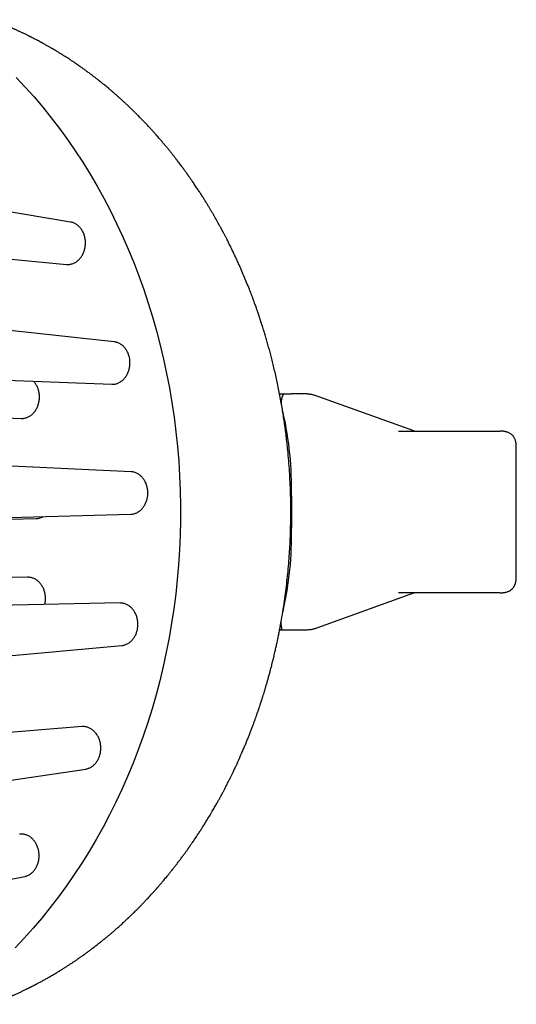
# Model space of a CAD drawing. Header units: millimetres. Extents: x 8 to 974, y 12 to 718.
# Tile 21 of 37: x 543 to 574, y 343 to 404. Entities that reach past the tile are written whole.
import ezdxf

# ---------------------------------------------------------------- set-up
doc = ezdxf.new("R2010")
doc.units = ezdxf.units.MM

msp = doc.modelspace()

# ---------------------------------------------------------------- linework, layer by layer
at = {"color": 7, "linetype": 'Continuous', "lineweight": 30}
for p, q in [((546.16, 391.482), (536.59, 393.062)), ((536.291, 389.774), (545.906, 388.864)), ((548.858, 384.077), (539.486, 385.102)), ((539.314, 381.807), (548.712, 381.452)), ((559.1, 380.856), (559.338, 380.856)), ((560.801, 380.856), (559.821, 380.856)), ((567.407, 378.566), (561.245, 380.788)), ((533.774, 379.694), (543.106, 379.341)), ((573.755, 369.556), (573.755, 377.556)), ((549.901, 376.043), (540.6, 376.466)), ((559.838, 374.556), (559.838, 372.556)), ((540.578, 373.168), (549.882, 373.415)), ((534.784, 372.899), (544.023, 373.144)), ((543.503, 369.519), (534.21, 369.335)), ((561.245, 366.324), (567.407, 368.547)), ((549.222, 367.927), (539.863, 367.742)), ((559.297, 367.373), (559.312, 367.428)), ((560.801, 366.256), (559.821, 366.256)), ((539.993, 364.446), (549.332, 365.301)), ((546.87, 360.281), (537.329, 359.523)), ((537.594, 356.234), (547.095, 357.661)), ((533.542, 349.091), (543.322, 351.017))]:
    msp.add_line(p, q, dxfattribs=at)
at = {"color": 7, "linetype": 'Continuous', "lineweight": 30, "flags": 128}
msp.add_lwpolyline([(542.795, 400.428), (543.358, 399.832), (543.908, 399.217), (544.445, 398.585), (544.968, 397.936), (545.478, 397.271), (545.973, 396.589), (546.453, 395.891), (546.919, 395.178), (547.369, 394.45), (547.804, 393.708), (548.222, 392.952), (548.625, 392.183), (549.011, 391.401), (549.381, 390.606), (549.734, 389.8), (550.069, 388.983), (550.387, 388.156), (550.687, 387.318), (550.97, 386.471), (551.234, 385.615), (551.481, 384.751), (551.708, 383.879), (551.918, 383), (552.108, 382.114), (552.28, 381.223), (552.433, 380.326), (552.567, 379.425), (552.682, 378.52), (552.777, 377.611), (552.854, 376.7), (552.91, 375.786), (552.948, 374.871), (552.966, 373.955), (552.965, 373.039), (552.944, 372.123), (552.904, 371.208), (552.845, 370.295), (552.766, 369.384), (552.668, 368.475), (552.551, 367.571), (552.414, 366.67), (552.259, 365.774), (552.085, 364.884), (551.892, 363.999), (551.68, 363.121), (551.45, 362.25), (551.201, 361.387), (550.934, 360.532), (550.65, 359.686), (550.347, 358.849), (550.027, 358.023), (549.689, 357.207), (549.334, 356.403), (548.962, 355.61), (548.574, 354.83), (548.169, 354.062), (547.748, 353.308), (547.312, 352.567), (546.859, 351.841), (546.392, 351.13), (545.91, 350.435), (545.413, 349.755), (544.901, 349.091), (544.376, 348.444), (543.838, 347.815), (543.286, 347.203), (542.722, 346.609)], dxfattribs=at)
at = {"color": 7, "linetype": 'Continuous', "lineweight": 30}
for centre, radius, start, end in [((538.549, 375.008), 21.293, 358.78527, 12.67477), ((538.945, 372.109), 20.898, 347.05792, 1.22673)]:
    msp.add_arc(centre, radius, start, end, dxfattribs=at)
for points, knots in [([(541.217, 343.111), (541.233, 343.116), (541.268, 343.129), (541.322, 343.149), (541.384, 343.172), (541.454, 343.198), (541.53, 343.227), (541.613, 343.259), (541.71, 343.297), (541.817, 343.339), (541.929, 343.384), (542.032, 343.426), (542.128, 343.465), (542.216, 343.502), (542.296, 343.536), (542.369, 343.566), (542.43, 343.593), (542.481, 343.615), (542.529, 343.636), (542.583, 343.659), (542.65, 343.689), (542.73, 343.724), (542.819, 343.764), (542.911, 343.806), (543.004, 343.849), (543.096, 343.892), (543.189, 343.936), (543.282, 343.98), (543.37, 344.022), (543.448, 344.06), (543.514, 344.093), (543.569, 344.12), (543.611, 344.141), (543.642, 344.156), (543.665, 344.167), (543.689, 344.18), (543.719, 344.195), (543.758, 344.214), (543.802, 344.237), (543.852, 344.262), (543.902, 344.288), (543.952, 344.314), (544.001, 344.339), (544.063, 344.372), (544.137, 344.411), (544.225, 344.457), (544.311, 344.504), (544.399, 344.551), (544.487, 344.6), (544.58, 344.651), (544.678, 344.706), (544.778, 344.763), (544.866, 344.813), (544.937, 344.854), (544.989, 344.884), (545.032, 344.909), (545.067, 344.93), (545.093, 344.945), (545.111, 344.956), (545.127, 344.965), (545.145, 344.976), (545.168, 344.989), (545.2, 345.008), (545.24, 345.032), (545.291, 345.063), (545.347, 345.097), (545.406, 345.133), (545.466, 345.169), (545.525, 345.205), (545.62, 345.264), (545.752, 345.346), (545.917, 345.452), (546.077, 345.556), (546.207, 345.642), (546.308, 345.709), (546.381, 345.758), (546.449, 345.804), (546.512, 345.847), (546.567, 345.885), (546.615, 345.918), (546.66, 345.949), (546.707, 345.982), (546.762, 346.02), (546.827, 346.066), (546.904, 346.12), (546.99, 346.182), (547.079, 346.246), (547.165, 346.309), (547.247, 346.369), (547.325, 346.427), (547.396, 346.48), (547.462, 346.53), (547.629, 346.656), (547.788, 346.778), (547.938, 346.897), (547.974, 346.926), (548.004, 346.949), (548.026, 346.967), (548.042, 346.98), (548.056, 346.991), (548.076, 347.007), (548.109, 347.033), (548.154, 347.07), (548.211, 347.116), (548.272, 347.165), (548.336, 347.218), (548.402, 347.273), (548.473, 347.331), (548.575, 347.417), (548.71, 347.531), (548.878, 347.676), (549.052, 347.829), (549.234, 347.991), (549.377, 348.121), (549.478, 348.214), (549.534, 348.266), (549.585, 348.313), (549.629, 348.354), (549.667, 348.39), (549.698, 348.419), (549.724, 348.443), (549.745, 348.463), (549.764, 348.482), (549.787, 348.503), (549.815, 348.53), (549.869, 348.582), (549.95, 348.659), (550.055, 348.762), (550.166, 348.87), (550.28, 348.984), (550.399, 349.104), (550.522, 349.23), (550.651, 349.362), (550.795, 349.513), (550.957, 349.685), (551.097, 349.837), (551.201, 349.951), (551.265, 350.021), (551.321, 350.084), (551.372, 350.14), (551.415, 350.189), (551.452, 350.23), (551.482, 350.265), (551.505, 350.291), (551.523, 350.311), (551.54, 350.33), (551.561, 350.354), (551.588, 350.385), (551.624, 350.426), (551.667, 350.476), (551.713, 350.529), (551.76, 350.584), (551.808, 350.639), (551.856, 350.697), (551.92, 350.772), (551.999, 350.867), (552.095, 350.982), (552.202, 351.111), (552.319, 351.256), (552.449, 351.418), (552.584, 351.588), (552.696, 351.733), (552.785, 351.849), (552.85, 351.934), (552.916, 352.021), (552.983, 352.109), (553.05, 352.2), (553.116, 352.288), (553.181, 352.377), (553.242, 352.46), (553.298, 352.539), (553.347, 352.606), (553.387, 352.663), (553.42, 352.708), (553.444, 352.742), (553.46, 352.765), (553.473, 352.783), (553.488, 352.804), (553.507, 352.832), (553.531, 352.866), (553.567, 352.917), (553.616, 352.987), (553.678, 353.077), (553.746, 353.175), (553.818, 353.282), (553.896, 353.397), (553.978, 353.52), (554.076, 353.667), (554.188, 353.839), (554.314, 354.035), (554.444, 354.24), (554.59, 354.476), (554.753, 354.745), (554.896, 354.984), (555.004, 355.169), (555.076, 355.294), (555.145, 355.415), (555.21, 355.53), (555.269, 355.636), (555.323, 355.732), (555.371, 355.819), (555.413, 355.896), (555.45, 355.963), (555.48, 356.019), (555.506, 356.068), (555.531, 356.113), (555.556, 356.16), (555.585, 356.215), (555.62, 356.28), (555.66, 356.356), (555.706, 356.444), (555.773, 356.572), (555.859, 356.739), (555.961, 356.941), (556.107, 357.235), (556.296, 357.624), (556.523, 358.114), (556.707, 358.528), (556.85, 358.86), (556.953, 359.103), (557.052, 359.343), (557.146, 359.574), (557.235, 359.799), (557.32, 360.019), (557.401, 360.231), (557.476, 360.432), (557.546, 360.622), (557.61, 360.799), (557.661, 360.941), (557.699, 361.051), (557.727, 361.13), (557.753, 361.204), (557.776, 361.272), (557.795, 361.329), (557.811, 361.376), (557.824, 361.413), (557.834, 361.443), (557.848, 361.485), (557.868, 361.544), (557.895, 361.625), (557.926, 361.719), (557.961, 361.826), (558, 361.947), (558.043, 362.081), (558.09, 362.232), (558.142, 362.401), (558.199, 362.588), (558.259, 362.79), (558.323, 363.008), (558.389, 363.242), (558.457, 363.486), (558.525, 363.74), (558.594, 364.004), (558.665, 364.283), (558.737, 364.576), (558.805, 364.865), (558.87, 365.149), (558.93, 365.424), (558.99, 365.704), (559.047, 365.985), (559.103, 366.267), (559.18, 366.678), (559.275, 367.218), (559.377, 367.87), (559.466, 368.503), (559.542, 369.118), (559.608, 369.735), (559.664, 370.353), (559.71, 370.969), (559.746, 371.583), (559.772, 372.193), (559.789, 372.804), (559.796, 373.432), (559.793, 374.076), (559.779, 374.736), (559.753, 375.396), (559.716, 376.055), (559.668, 376.713), (559.615, 377.299), (559.562, 377.811), (559.511, 378.248), (559.456, 378.679), (559.397, 379.1), (559.335, 379.511), (559.271, 379.912), (559.2, 380.323), (559.122, 380.745), (559.038, 381.175), (558.952, 381.591), (558.863, 381.994), (558.773, 382.383), (558.684, 382.753), (558.596, 383.102), (558.509, 383.433), (558.422, 383.752), (558.336, 384.06), (558.259, 384.322), (558.193, 384.543), (558.138, 384.724), (558.085, 384.896), (558.034, 385.058), (557.987, 385.205), (557.944, 385.338), (557.908, 385.449), (557.878, 385.539), (557.853, 385.612), (557.832, 385.676), (557.816, 385.723), (557.804, 385.757), (557.796, 385.782), (557.786, 385.812), (557.773, 385.849), (557.757, 385.894), (557.737, 385.953), (557.711, 386.029), (557.678, 386.121), (557.641, 386.227), (557.599, 386.345), (557.551, 386.476), (557.496, 386.629), (557.433, 386.798), (557.364, 386.978), (557.296, 387.158), (557.195, 387.415), (557.062, 387.747), (556.895, 388.149), (556.739, 388.511), (556.597, 388.833), (556.467, 389.118), (556.338, 389.395), (556.211, 389.662), (556.083, 389.926), (555.954, 390.185), (555.853, 390.384), (555.784, 390.52), (555.744, 390.595), (555.706, 390.67), (555.668, 390.741), (555.635, 390.804), (555.607, 390.856), (555.585, 390.898), (555.566, 390.933), (555.551, 390.963), (555.538, 390.987), (555.527, 391.007), (555.516, 391.027), (555.501, 391.055), (555.48, 391.094), (555.452, 391.145), (555.419, 391.206), (555.382, 391.274), (555.297, 391.428), (555.164, 391.666), (555.013, 391.929), (554.892, 392.135), (554.801, 392.287), (554.706, 392.445), (554.604, 392.613), (554.495, 392.791), (554.378, 392.977), (554.253, 393.172), (554.12, 393.377), (554.002, 393.558), (553.901, 393.708), (553.823, 393.823), (553.75, 393.93), (553.687, 394.023), (553.632, 394.102), (553.586, 394.168), (553.543, 394.23), (553.507, 394.28), (553.48, 394.319), (553.462, 394.344), (553.451, 394.361), (553.443, 394.371), (553.434, 394.384), (553.42, 394.404), (553.397, 394.436), (553.367, 394.478), (553.33, 394.53), (553.285, 394.592), (553.233, 394.664), (553.175, 394.744), (553.11, 394.832), (553.038, 394.929), (552.959, 395.035), (552.872, 395.15), (552.777, 395.275), (552.673, 395.409), (552.562, 395.551), (552.443, 395.702), (552.316, 395.861), (552.18, 396.028), (552.063, 396.17), (551.968, 396.284), (551.896, 396.37), (551.822, 396.457), (551.746, 396.545), (551.669, 396.635), (551.604, 396.709), (551.557, 396.763), (551.53, 396.794), (551.51, 396.817), (551.495, 396.834), (551.476, 396.855), (551.451, 396.884), (551.414, 396.926), (551.368, 396.977), (551.314, 397.037), (551.253, 397.104), (551.188, 397.176), (551.121, 397.249), (551.056, 397.321), (550.976, 397.406), (550.885, 397.505), (550.781, 397.614), (550.684, 397.716), (550.587, 397.816), (550.487, 397.919), (550.381, 398.027), (550.285, 398.123), (550.202, 398.206), (550.133, 398.274), (550.064, 398.342), (549.997, 398.407), (549.938, 398.464), (549.888, 398.513), (549.848, 398.551), (549.819, 398.578), (549.799, 398.598), (549.78, 398.616), (549.761, 398.634), (549.738, 398.656), (549.709, 398.683), (549.674, 398.716), (549.632, 398.756), (549.581, 398.804), (549.524, 398.856), (549.465, 398.911), (549.404, 398.967), (549.314, 399.049), (549.194, 399.158), (549.049, 399.286), (548.908, 399.41), (548.77, 399.529), (548.635, 399.645), (548.505, 399.754), (548.385, 399.855), (548.278, 399.942), (548.185, 400.018), (548.104, 400.083), (548.042, 400.133), (547.996, 400.169), (547.964, 400.195), (547.928, 400.223), (547.885, 400.257), (547.835, 400.297), (547.778, 400.341), (547.716, 400.389), (547.651, 400.44), (547.585, 400.49), (547.521, 400.538), (547.46, 400.584), (547.388, 400.639), (547.305, 400.7), (547.216, 400.767), (547.134, 400.826), (547.058, 400.882), (546.984, 400.935), (546.91, 400.987), (546.836, 401.04), (546.771, 401.086), (546.715, 401.125), (546.669, 401.157), (546.626, 401.187), (546.587, 401.214), (546.557, 401.235), (546.535, 401.25), (546.517, 401.262), (546.497, 401.276), (546.474, 401.292), (546.439, 401.315), (546.393, 401.347), (546.332, 401.388), (546.26, 401.436), (546.178, 401.49), (546.077, 401.556), (545.958, 401.634), (545.82, 401.723), (545.67, 401.817), (545.547, 401.894), (545.453, 401.952), (545.392, 401.989), (545.329, 402.027), (545.266, 402.065), (545.21, 402.098), (545.164, 402.126), (545.131, 402.145), (545.108, 402.159), (545.09, 402.169), (545.071, 402.181), (545.042, 402.197), (545.003, 402.22), (544.955, 402.248), (544.898, 402.281), (544.833, 402.319), (544.729, 402.378), (544.594, 402.453), (544.439, 402.539), (544.3, 402.615), (544.175, 402.682), (544.057, 402.744), (543.962, 402.793), (543.888, 402.832), (543.835, 402.859), (543.786, 402.884), (543.743, 402.905), (543.708, 402.923), (543.677, 402.939), (543.644, 402.956), (543.601, 402.977), (543.546, 403.004), (543.478, 403.038), (543.401, 403.075), (543.317, 403.116), (543.235, 403.155), (543.157, 403.192), (543.085, 403.226), (543.011, 403.26), (542.937, 403.294), (542.861, 403.329), (542.785, 403.364), (542.71, 403.397), (542.641, 403.428), (542.583, 403.453), (542.537, 403.473), (542.499, 403.49), (542.467, 403.504), (542.435, 403.518), (542.399, 403.533), (542.358, 403.551), (542.313, 403.57), (542.262, 403.591), (542.204, 403.616), (542.138, 403.643), (542.063, 403.674), (541.979, 403.709), (541.882, 403.748), (541.773, 403.791), (541.65, 403.839), (541.516, 403.891), (541.375, 403.944), (541.278, 403.98), (541.23, 403.997)], [0, 0, 0, 0, 0.000671, 0.001465, 0.002384, 0.003429, 0.0046, 0.005899, 0.007309, 0.009187, 0.010944, 0.01258, 0.014094, 0.015487, 0.016758, 0.017908, 0.018936, 0.019658, 0.020366, 0.021213, 0.022208, 0.023517, 0.024963, 0.026419, 0.02788, 0.029347, 0.030819, 0.032297, 0.03378, 0.035004, 0.036056, 0.036934, 0.03764, 0.038073, 0.038399, 0.038746, 0.039249, 0.039853, 0.04059, 0.04141, 0.042223, 0.043026, 0.043819, 0.044603, 0.046016, 0.047401, 0.048843, 0.050211, 0.051654, 0.053172, 0.054765, 0.056434, 0.058121, 0.05911, 0.059962, 0.060678, 0.061256, 0.061698, 0.061949, 0.06217, 0.062469, 0.062852, 0.063317, 0.06403, 0.064878, 0.065846, 0.066832, 0.067819, 0.068807, 0.069794, 0.072596, 0.075401, 0.078138, 0.080717, 0.082005, 0.083249, 0.084437, 0.085507, 0.086454, 0.087291, 0.087952, 0.088761, 0.08972, 0.090827, 0.092079, 0.093724, 0.095277, 0.096739, 0.098204, 0.099563, 0.100817, 0.101967, 0.103017, 0.109623, 0.110373, 0.111042, 0.111573, 0.111963, 0.112214, 0.112427, 0.112703, 0.113334, 0.114156, 0.115168, 0.116371, 0.117449, 0.118646, 0.119948, 0.121293, 0.124223, 0.127298, 0.130518, 0.133883, 0.137394, 0.138527, 0.139599, 0.140552, 0.141385, 0.142099, 0.142693, 0.143168, 0.143551, 0.143865, 0.144287, 0.144824, 0.145477, 0.147404, 0.149431, 0.151551, 0.153765, 0.156075, 0.158489, 0.161006, 0.163626, 0.167058, 0.170654, 0.172067, 0.173353, 0.174506, 0.175526, 0.176413, 0.177168, 0.17779, 0.178279, 0.178573, 0.178902, 0.17932, 0.179826, 0.180617, 0.181537, 0.18249, 0.183463, 0.184456, 0.18547, 0.186505, 0.188455, 0.190474, 0.192567, 0.195226, 0.198012, 0.200925, 0.203965, 0.205372, 0.206804, 0.208262, 0.209745, 0.211254, 0.212767, 0.214165, 0.21563, 0.216915, 0.21802, 0.218945, 0.219691, 0.220256, 0.220575, 0.220816, 0.22115, 0.221602, 0.222169, 0.222797, 0.224117, 0.225567, 0.227146, 0.228854, 0.230691, 0.232657, 0.234736, 0.237697, 0.240772, 0.243961, 0.247265, 0.251705, 0.256337, 0.258209, 0.26011, 0.261966, 0.263676, 0.265271, 0.266714, 0.268006, 0.269146, 0.270135, 0.270972, 0.271657, 0.272271, 0.272961, 0.27375, 0.2747, 0.275817, 0.277101, 0.278553, 0.281449, 0.284377, 0.287332, 0.294146, 0.301096, 0.308184, 0.311573, 0.31499, 0.318321, 0.321505, 0.324542, 0.327601, 0.330494, 0.333221, 0.335782, 0.338177, 0.340406, 0.341516, 0.34258, 0.343597, 0.344509, 0.34528, 0.3459, 0.346382, 0.346749, 0.347117, 0.348049, 0.349121, 0.350369, 0.351794, 0.353395, 0.355173, 0.357128, 0.35939, 0.361849, 0.364506, 0.36736, 0.370413, 0.373663, 0.376909, 0.380331, 0.383928, 0.387701, 0.391651, 0.395076, 0.39862, 0.402199, 0.405779, 0.409359, 0.412939, 0.421379, 0.429819, 0.437493, 0.445168, 0.452843, 0.46052, 0.468197, 0.475739, 0.483281, 0.490824, 0.498368, 0.506516, 0.514665, 0.522815, 0.530966, 0.539119, 0.547273, 0.552765, 0.558245, 0.563626, 0.568895, 0.57405, 0.579093, 0.584022, 0.589631, 0.595086, 0.600387, 0.605534, 0.610528, 0.615368, 0.619791, 0.624077, 0.628227, 0.63224, 0.636116, 0.638555, 0.640936, 0.643248, 0.645392, 0.647345, 0.649107, 0.650678, 0.651758, 0.652724, 0.653578, 0.654312, 0.654634, 0.654931, 0.655319, 0.655815, 0.65642, 0.657134, 0.658199, 0.659441, 0.660858, 0.662451, 0.66422, 0.666165, 0.668629, 0.671091, 0.673533, 0.675954, 0.681638, 0.687208, 0.692662, 0.69675, 0.700771, 0.70472, 0.708536, 0.712204, 0.716069, 0.719756, 0.720878, 0.721982, 0.723069, 0.724138, 0.725131, 0.725825, 0.726433, 0.726956, 0.727394, 0.727747, 0.728014, 0.728282, 0.728648, 0.729249, 0.730008, 0.730924, 0.731965, 0.733021, 0.737783, 0.742625, 0.744888, 0.74717, 0.749571, 0.752149, 0.754904, 0.757783, 0.760832, 0.764053, 0.767444, 0.769395, 0.77124, 0.772955, 0.774541, 0.775697, 0.776773, 0.77777, 0.778675, 0.779247, 0.77966, 0.779915, 0.780042, 0.780182, 0.780545, 0.781026, 0.781728, 0.782587, 0.783604, 0.784777, 0.786108, 0.787567, 0.789178, 0.790941, 0.792855, 0.794963, 0.797229, 0.799651, 0.802231, 0.804968, 0.807862, 0.810914, 0.812388, 0.813897, 0.81544, 0.817017, 0.818628, 0.820259, 0.820986, 0.821548, 0.821946, 0.822207, 0.822475, 0.823081, 0.823792, 0.824749, 0.825848, 0.827088, 0.828454, 0.82981, 0.831126, 0.832402, 0.834579, 0.836627, 0.838546, 0.840383, 0.842331, 0.844407, 0.846611, 0.847902, 0.849234, 0.850606, 0.851917, 0.853054, 0.854016, 0.854803, 0.855298, 0.855686, 0.855983, 0.856339, 0.856783, 0.857317, 0.85794, 0.858781, 0.859742, 0.860825, 0.861961, 0.863105, 0.864259, 0.867012, 0.869814, 0.872305, 0.874833, 0.877367, 0.879736, 0.881915, 0.883903, 0.885496, 0.886942, 0.888257, 0.888832, 0.889379, 0.889988, 0.890754, 0.891678, 0.892655, 0.893763, 0.894968, 0.896137, 0.897256, 0.898324, 0.899342, 0.901078, 0.902645, 0.904042, 0.905354, 0.906609, 0.907881, 0.909168, 0.910472, 0.911254, 0.912042, 0.912829, 0.913501, 0.914017, 0.914377, 0.914641, 0.914957, 0.915362, 0.915854, 0.916712, 0.91775, 0.918968, 0.920366, 0.921937, 0.924078, 0.926403, 0.928912, 0.931606, 0.932598, 0.933613, 0.934651, 0.935712, 0.936767, 0.937454, 0.937991, 0.938377, 0.938618, 0.93885, 0.93936, 0.940011, 0.940805, 0.94174, 0.942817, 0.944025, 0.946826, 0.949435, 0.951603, 0.953619, 0.955512, 0.957335, 0.958221, 0.95909, 0.959907, 0.96059, 0.961136, 0.961583, 0.962107, 0.962731, 0.963655, 0.964737, 0.965975, 0.967347, 0.968754, 0.969889, 0.971038, 0.972201, 0.973378, 0.974569, 0.975774, 0.976993, 0.978126, 0.978996, 0.979726, 0.980317, 0.980781, 0.981273, 0.981839, 0.982478, 0.983191, 0.983981, 0.984892, 0.985936, 0.987112, 0.98842, 0.98986, 0.991598, 0.993496, 0.995554, 0.997772, 1, 1, 1, 1]), ([(545.906, 388.865), (545.921, 388.864), (545.966, 388.859), (546.043, 388.861), (546.134, 388.87), (546.223, 388.89), (546.311, 388.918), (546.398, 388.956), (546.482, 389.002), (546.561, 389.057), (546.637, 389.119), (546.71, 389.19), (546.776, 389.268), (546.837, 389.352), (546.892, 389.441), (546.941, 389.537), (546.984, 389.637), (547.018, 389.741), (547.046, 389.847), (547.066, 389.957), (547.079, 390.068), (547.083, 390.179), (547.08, 390.29), (547.07, 390.401), (547.051, 390.51), (547.026, 390.616), (546.993, 390.719), (546.953, 390.818), (546.906, 390.913), (546.853, 391.002), (546.795, 391.085), (546.73, 391.162), (546.66, 391.232), (546.586, 391.294), (546.509, 391.349), (546.426, 391.395), (546.341, 391.434), (546.254, 391.462), (546.194, 391.477), (546.162, 391.481), (546.159, 391.481)], [0, 0, 0, 0, 0.013442, 0.041103, 0.068764, 0.095791, 0.122817, 0.150623, 0.178428, 0.205563, 0.232697, 0.260618, 0.288539, 0.315702, 0.342865, 0.370821, 0.398776, 0.425874, 0.452972, 0.480865, 0.508758, 0.535726, 0.562693, 0.590452, 0.618211, 0.64504, 0.67187, 0.699484, 0.727098, 0.753844, 0.780591, 0.808114, 0.835637, 0.86239, 0.889144, 0.916669, 0.944195, 0.971043, 0.997891, 1, 1, 1, 1]), ([(548.712, 381.453), (548.733, 381.453), (548.785, 381.451), (548.866, 381.458), (548.956, 381.475), (549.045, 381.501), (549.133, 381.537), (549.218, 381.581), (549.298, 381.633), (549.376, 381.694), (549.449, 381.763), (549.517, 381.839), (549.579, 381.921), (549.635, 382.009), (549.686, 382.103), (549.73, 382.203), (549.766, 382.305), (549.795, 382.41), (549.817, 382.519), (549.831, 382.63), (549.837, 382.74), (549.836, 382.85), (549.827, 382.961), (549.81, 383.071), (549.786, 383.177), (549.755, 383.28), (549.716, 383.38), (549.671, 383.476), (549.619, 383.566), (549.562, 383.651), (549.498, 383.73), (549.43, 383.802), (549.357, 383.866), (549.279, 383.923), (549.198, 383.972), (549.113, 384.013), (549.026, 384.044), (548.941, 384.066), (548.885, 384.073), (548.858, 384.077)], [0, 0, 0, 0, 0.018612, 0.046391, 0.073516, 0.100641, 0.12855, 0.15646, 0.18364, 0.210819, 0.238791, 0.266762, 0.293903, 0.321043, 0.348979, 0.376915, 0.403939, 0.430963, 0.45878, 0.486597, 0.513479, 0.54036, 0.568028, 0.595697, 0.622473, 0.64925, 0.676806, 0.704362, 0.731119, 0.757875, 0.785405, 0.812935, 0.839764, 0.866592, 0.894192, 0.921793, 0.948754, 0.975715, 1, 1, 1, 1]), ([(543.106, 379.342), (543.13, 379.341), (543.185, 379.34), (543.269, 379.349), (543.36, 379.366), (543.448, 379.393), (543.536, 379.43), (543.621, 379.475), (543.701, 379.528), (543.778, 379.59), (543.851, 379.66), (543.919, 379.737), (543.98, 379.819), (544.036, 379.908), (544.086, 380.003), (544.129, 380.103), (544.165, 380.206), (544.193, 380.312), (544.214, 380.421), (544.227, 380.532), (544.233, 380.643), (544.231, 380.753), (544.221, 380.864), (544.203, 380.974), (544.178, 381.08), (544.146, 381.182), (544.107, 381.283), (544.061, 381.378), (544.009, 381.468), (543.951, 381.552), (543.907, 381.607), (543.882, 381.633), (543.88, 381.635)], [0, 0, 0, 0, 0.0271033, 0.0622572, 0.0965812, 0.1309053, 0.1662225, 0.2015396, 0.235931, 0.2703224, 0.3057157, 0.3411089, 0.3754486, 0.4097883, 0.4451342, 0.48048, 0.51467, 0.54886, 0.5840538, 0.6192476, 0.6532568, 0.6872659, 0.7222708, 0.7572758, 0.7911542, 0.8250326, 0.8598968, 0.8947611, 0.9286167, 0.9624724, 0.9973065, 1, 1, 1, 1]), ([(559.231, 380.141), (559.229, 380.152), (559.225, 380.182), (559.222, 380.228), (559.219, 380.281), (559.217, 380.332), (559.218, 380.382), (559.22, 380.429), (559.224, 380.474), (559.23, 380.518), (559.238, 380.56), (559.247, 380.599), (559.255, 380.627), (559.261, 380.647), (559.265, 380.66), (559.27, 380.673), (559.275, 380.687), (559.281, 380.701), (559.287, 380.716), (559.294, 380.731), (559.301, 380.747), (559.308, 380.761), (559.314, 380.773), (559.318, 380.782), (559.322, 380.79), (559.326, 380.797), (559.33, 380.806), (559.335, 380.818), (559.339, 380.832), (559.341, 380.845), (559.339, 380.853), (559.338, 380.856)], [0, 0, 0, 0, 0.027178, 0.075874, 0.124984, 0.17452, 0.224496, 0.274923, 0.325814, 0.376946, 0.42964, 0.483907, 0.531574, 0.550965, 0.571239, 0.592397, 0.614438, 0.637363, 0.661172, 0.692687, 0.721562, 0.750744, 0.775855, 0.796893, 0.81386, 0.826755, 0.847852, 0.875111, 0.921427, 0.96304, 1, 1, 1, 1]), ([(559.338, 380.856), (559.35, 380.856), (559.374, 380.856), (559.411, 380.856), (559.447, 380.856), (559.491, 380.856), (559.539, 380.856), (559.592, 380.856), (559.64, 380.856), (559.684, 380.856), (559.723, 380.856), (559.756, 380.856), (559.789, 380.856), (559.811, 380.856), (559.821, 380.856)], [0, 0, 0, 0, 0.109779, 0.213024, 0.309807, 0.400215, 0.542656, 0.645933, 0.736019, 0.814119, 0.865943, 0.913168, 0.957258, 1, 1, 1, 1]), ([(560.801, 380.856), (560.841, 380.856), (560.918, 380.854), (561.029, 380.842), (561.132, 380.822), (561.204, 380.804), (561.239, 380.79), (561.244, 380.788)], [0, 0, 0, 0, 0.26345, 0.51109, 0.744331, 0.964857, 1, 1, 1, 1]), ([(559.324, 379.68), (559.311, 379.725), (559.293, 379.794), (559.28, 379.857), (559.276, 379.878)], [0, 0, 0, 0, 0.667232, 1, 1, 1, 1]), ([(566.462, 378.556), (566.504, 378.556), (566.586, 378.556), (566.727, 378.556), (566.881, 378.556), (567.049, 378.556), (567.23, 378.556), (567.421, 378.556), (567.62, 378.556), (567.826, 378.556), (568.043, 378.556), (568.271, 378.556), (568.515, 378.556), (568.774, 378.556), (569.049, 378.556), (569.335, 378.556), (569.631, 378.556), (569.938, 378.556), (570.248, 378.556), (570.561, 378.556), (570.875, 378.556), (571.197, 378.556), (571.526, 378.556), (571.751, 378.556), (571.863, 378.556)], [0, 0, 0, 0, 0.04673, 0.093364, 0.139961, 0.186582, 0.233287, 0.280048, 0.324039, 0.367979, 0.411919, 0.455909, 0.5, 0.546721, 0.593349, 0.639946, 0.68657, 0.733283, 0.780054, 0.824052, 0.867995, 0.911933, 0.955918, 1, 1, 1, 1]), ([(567.436, 378.557), (567.435, 378.557), (567.434, 378.557), (567.431, 378.558), (567.428, 378.559), (567.425, 378.56), (567.42, 378.561), (567.414, 378.563), (567.41, 378.565), (567.407, 378.566)], [0, 0, 0, 0, 0.07908, 0.175552, 0.285536, 0.421716, 0.586186, 0.778947, 1, 1, 1, 1]), ([(571.863, 378.556), (571.887, 378.556), (571.934, 378.556), (572.011, 378.556), (572.089, 378.556), (572.169, 378.556), (572.248, 378.556), (572.326, 378.556), (572.4, 378.556), (572.471, 378.556), (572.536, 378.556), (572.594, 378.556), (572.645, 378.556), (572.686, 378.556), (572.719, 378.556), (572.742, 378.556), (572.749, 378.556), (572.753, 378.556)], [0, 0, 0, 0, 0.06676, 0.13303, 0.199996, 0.266655, 0.332925, 0.399997, 0.466656, 0.532926, 0.599998, 0.666657, 0.732928, 0.799999, 0.866658, 0.932929, 1, 1, 1, 1]), ([(573.755, 377.556), (573.754, 377.591), (573.753, 377.657), (573.745, 377.752), (573.733, 377.836), (573.715, 377.919), (573.692, 377.999), (573.663, 378.075), (573.631, 378.138), (573.599, 378.192), (573.567, 378.237), (573.529, 378.282), (573.484, 378.328), (573.426, 378.376), (573.361, 378.419), (573.29, 378.457), (573.214, 378.488), (573.148, 378.508), (573.094, 378.522), (573.052, 378.53), (573.007, 378.538), (572.957, 378.545), (572.899, 378.551), (572.83, 378.555), (572.78, 378.556), (572.753, 378.556)], [0, 0, 0, 0, 0.064039, 0.121834, 0.174044, 0.221269, 0.277394, 0.326702, 0.370084, 0.408225, 0.441628, 0.471153, 0.515329, 0.560945, 0.60853, 0.658672, 0.709554, 0.758524, 0.785591, 0.811928, 0.83794, 0.868481, 0.905394, 0.94912, 1, 1, 1, 1]), ([(549.882, 373.416), (549.891, 373.416), (549.931, 373.416), (550.001, 373.425), (550.092, 373.444), (550.181, 373.473), (550.267, 373.51), (550.35, 373.556), (550.431, 373.611), (550.507, 373.674), (550.579, 373.745), (550.644, 373.822), (550.705, 373.906), (550.76, 373.996), (550.808, 374.091), (550.849, 374.19), (550.883, 374.294), (550.91, 374.4), (550.929, 374.508), (550.94, 374.618), (550.944, 374.729), (550.941, 374.84), (550.929, 374.949), (550.911, 375.057), (550.884, 375.163), (550.851, 375.266), (550.81, 375.364), (550.764, 375.458), (550.71, 375.548), (550.65, 375.632), (550.585, 375.709), (550.516, 375.779), (550.441, 375.842), (550.361, 375.897), (550.279, 375.944), (550.194, 375.982), (550.105, 376.012), (550.015, 376.032), (549.946, 376.042), (549.909, 376.042), (549.901, 376.043)], [0, 0, 0, 0, 0.008141, 0.035394, 0.063239, 0.091289, 0.118378, 0.145657, 0.173531, 0.201611, 0.228631, 0.25584, 0.283646, 0.311659, 0.338547, 0.365622, 0.393293, 0.421169, 0.447921, 0.474859, 0.502387, 0.530119, 0.556792, 0.58365, 0.611092, 0.638736, 0.665421, 0.692292, 0.719742, 0.747393, 0.774177, 0.801145, 0.828694, 0.856443, 0.883366, 0.910475, 0.938169, 0.966064, 0.993108, 1, 1, 1, 1]), ([(544.023, 373.145), (544.032, 373.145), (544.072, 373.145), (544.143, 373.154), (544.234, 373.173), (544.323, 373.202), (544.4, 373.235), (544.445, 373.261), (544.463, 373.271)], [0, 0, 0, 0, 0.062457, 0.262084, 0.466042, 0.671498, 0.869923, 1, 1, 1, 1]), ([(544.569, 367.835), (544.572, 367.846), (544.584, 367.893), (544.597, 367.978), (544.609, 368.088), (544.612, 368.198), (544.608, 368.308), (544.597, 368.419), (544.577, 368.527), (544.551, 368.633), (544.517, 368.735), (544.476, 368.835), (544.429, 368.93), (544.375, 369.019), (544.316, 369.103), (544.25, 369.181), (544.179, 369.252), (544.104, 369.315), (544.025, 369.371), (543.941, 369.418), (543.855, 369.457), (543.766, 369.487), (543.676, 369.507), (543.588, 369.519), (543.53, 369.519), (543.503, 369.519)], [0, 0, 0, 0, 0.014113, 0.059598, 0.105083, 0.149186, 0.19329, 0.238671, 0.284052, 0.328218, 0.372385, 0.417824, 0.463263, 0.507621, 0.551978, 0.597611, 0.643244, 0.687836, 0.732427, 0.778304, 0.824181, 0.868946, 0.913712, 0.959776, 1, 1, 1, 1]), ([(572.753, 368.556), (572.768, 368.556), (572.798, 368.557), (572.845, 368.558), (572.895, 368.561), (572.947, 368.566), (572.999, 368.573), (573.051, 368.582), (573.114, 368.595), (573.188, 368.616), (573.271, 368.647), (573.349, 368.686), (573.417, 368.73), (573.478, 368.779), (573.525, 368.825), (573.562, 368.87), (573.594, 368.913), (573.623, 368.961), (573.65, 369.011), (573.673, 369.064), (573.695, 369.124), (573.715, 369.192), (573.732, 369.269), (573.745, 369.355), (573.753, 369.452), (573.754, 369.52), (573.755, 369.556)], [0, 0, 0, 0, 0.030944, 0.060232, 0.09337, 0.125069, 0.156807, 0.188872, 0.221215, 0.275628, 0.330644, 0.383827, 0.433589, 0.480635, 0.525566, 0.554764, 0.587225, 0.624754, 0.656523, 0.691709, 0.73067, 0.773842, 0.821736, 0.874941, 0.934119, 1, 1, 1, 1]), ([(571.863, 368.556), (571.744, 368.556), (571.506, 368.556), (571.158, 368.556), (570.818, 368.556), (570.486, 368.556), (570.163, 368.556), (569.855, 368.556), (569.563, 368.556), (569.286, 368.556), (569.018, 368.556), (568.759, 368.556), (568.505, 368.556), (568.257, 368.556), (568.016, 368.556), (567.788, 368.556), (567.572, 368.556), (567.368, 368.556), (567.181, 368.556), (567.01, 368.556), (566.854, 368.556), (566.711, 368.556), (566.579, 368.556), (566.501, 368.556), (566.462, 368.556)], [0, 0, 0, 0, 0.04673, 0.093364, 0.139961, 0.186582, 0.233287, 0.280048, 0.324039, 0.367979, 0.411919, 0.455909, 0.5, 0.546721, 0.593349, 0.639946, 0.68657, 0.733283, 0.780054, 0.824052, 0.867995, 0.911933, 0.955918, 1, 1, 1, 1]), ([(567.407, 368.547), (567.409, 368.547), (567.413, 368.549), (567.418, 368.551), (567.423, 368.552), (567.426, 368.553), (567.429, 368.554), (567.432, 368.555), (567.434, 368.556), (567.435, 368.556), (567.436, 368.556)], [0, 0, 0, 0, 0.189126, 0.357911, 0.506356, 0.634461, 0.742226, 0.830416, 0.954933, 1, 1, 1, 1]), ([(572.753, 368.556), (572.749, 368.556), (572.743, 368.556), (572.719, 368.556), (572.687, 368.556), (572.645, 368.556), (572.594, 368.556), (572.536, 368.556), (572.471, 368.556), (572.401, 368.556), (572.326, 368.556), (572.248, 368.556), (572.169, 368.556), (572.089, 368.556), (572.011, 368.556), (571.934, 368.556), (571.887, 368.556), (571.863, 368.556)], [0, 0, 0, 0, 0.066659, 0.132928, 0.199999, 0.266658, 0.332927, 0.399998, 0.466657, 0.532926, 0.599997, 0.666655, 0.732925, 0.799996, 0.86676, 0.93303, 1, 1, 1, 1]), ([(549.332, 365.302), (549.351, 365.304), (549.4, 365.308), (549.479, 365.325), (549.567, 365.353), (549.654, 365.39), (549.738, 365.436), (549.818, 365.491), (549.893, 365.553), (549.965, 365.623), (550.031, 365.7), (550.091, 365.784), (550.145, 365.872), (550.193, 365.967), (550.234, 366.067), (550.268, 366.169), (550.294, 366.274), (550.314, 366.383), (550.325, 366.493), (550.329, 366.603), (550.326, 366.713), (550.314, 366.823), (550.295, 366.931), (550.269, 367.037), (550.236, 367.139), (550.196, 367.239), (550.149, 367.334), (550.095, 367.423), (550.036, 367.507), (549.971, 367.586), (549.9, 367.657), (549.826, 367.72), (549.747, 367.776), (549.664, 367.824), (549.577, 367.863), (549.489, 367.893), (549.4, 367.914), (549.31, 367.926), (549.25, 367.927), (549.222, 367.927)], [0, 0, 0, 0, 0.017348, 0.044518, 0.071689, 0.099653, 0.127618, 0.154698, 0.181777, 0.209652, 0.237526, 0.264466, 0.291405, 0.319135, 0.346864, 0.373677, 0.40049, 0.428085, 0.455681, 0.482436, 0.509192, 0.536723, 0.564255, 0.591048, 0.617841, 0.645406, 0.67297, 0.699878, 0.726785, 0.754466, 0.782147, 0.809196, 0.836245, 0.864074, 0.891902, 0.919058, 0.946213, 0.974156, 1, 1, 1, 1]), ([(559.101, 366.258), (559.107, 366.259), (559.133, 366.26), (559.168, 366.267), (559.2, 366.278), (559.218, 366.291), (559.226, 366.301), (559.23, 366.309), (559.232, 366.314), (559.234, 366.318), (559.235, 366.323), (559.236, 366.328), (559.237, 366.335), (559.238, 366.345), (559.237, 366.359), (559.235, 366.375), (559.233, 366.395), (559.229, 366.417), (559.225, 366.439), (559.22, 366.461), (559.216, 366.483), (559.212, 366.506), (559.209, 366.53), (559.204, 366.566), (559.199, 366.616), (559.196, 366.682), (559.196, 366.74), (559.197, 366.778), (559.198, 366.791)], [0, 0, 0, 0, 0.02194, 0.094638, 0.163279, 0.209295, 0.257749, 0.270852, 0.28413, 0.297583, 0.311212, 0.325019, 0.339005, 0.367376, 0.399496, 0.43537, 0.475002, 0.518393, 0.558253, 0.592656, 0.627801, 0.663164, 0.697333, 0.730308, 0.809882, 0.886565, 0.960379, 1, 1, 1, 1]), ([(559.821, 366.256), (559.809, 366.256), (559.783, 366.256), (559.742, 366.256), (559.701, 366.256), (559.659, 366.256), (559.615, 366.256), (559.571, 366.256), (559.525, 366.256), (559.475, 366.256), (559.422, 366.256), (559.365, 366.256), (559.306, 366.256), (559.245, 366.256), (559.183, 366.256), (559.134, 366.256), (559.107, 366.256), (559.1, 366.256)], [0, 0, 0, 0, 0.028596, 0.058647, 0.091889, 0.129619, 0.172731, 0.221827, 0.277313, 0.339471, 0.418929, 0.507576, 0.605565, 0.713008, 0.829993, 0.956585, 1, 1, 1, 1]), ([(561.244, 366.325), (561.239, 366.323), (561.204, 366.308), (561.132, 366.29), (561.029, 366.27), (560.918, 366.258), (560.841, 366.257), (560.801, 366.256)], [0, 0, 0, 0, 0.035143, 0.255669, 0.48891, 0.73655, 1, 1, 1, 1]), ([(547.095, 357.663), (547.106, 357.664), (547.148, 357.669), (547.219, 357.688), (547.307, 357.719), (547.392, 357.759), (547.474, 357.807), (547.552, 357.864), (547.626, 357.929), (547.695, 358.001), (547.758, 358.079), (547.816, 358.165), (547.868, 358.256), (547.913, 358.351), (547.951, 358.451), (547.982, 358.555), (548.006, 358.662), (548.023, 358.77), (548.032, 358.879), (548.033, 358.99), (548.027, 359.1), (548.013, 359.209), (547.992, 359.317), (547.963, 359.422), (547.927, 359.525), (547.885, 359.623), (547.836, 359.716), (547.78, 359.805), (547.718, 359.888), (547.651, 359.964), (547.579, 360.033), (547.502, 360.095), (547.421, 360.149), (547.338, 360.194), (547.251, 360.23), (547.162, 360.258), (547.07, 360.276), (546.979, 360.284), (546.912, 360.286), (546.876, 360.281), (546.87, 360.281)], [0, 0, 0, 0, 0.009915, 0.037844, 0.065773, 0.092793, 0.119813, 0.147626, 0.175439, 0.202316, 0.229193, 0.256857, 0.284521, 0.311291, 0.338061, 0.36561, 0.393159, 0.419905, 0.44665, 0.474169, 0.501688, 0.528502, 0.555316, 0.582901, 0.610487, 0.637432, 0.664376, 0.692096, 0.719816, 0.746897, 0.773978, 0.801841, 0.829703, 0.856865, 0.884028, 0.911979, 0.939931, 0.967084, 0.994236, 1, 1, 1, 1]), ([(543.321, 351.018), (543.338, 351.021), (543.386, 351.03), (543.462, 351.055), (543.548, 351.091), (543.63, 351.137), (543.708, 351.19), (543.784, 351.252), (543.854, 351.321), (543.919, 351.397), (543.978, 351.479), (544.032, 351.568), (544.079, 351.663), (544.119, 351.76), (544.153, 351.862), (544.179, 351.968), (544.199, 352.076), (544.21, 352.185), (544.214, 352.295), (544.211, 352.406), (544.199, 352.517), (544.181, 352.625), (544.155, 352.731), (544.122, 352.836), (544.081, 352.936), (544.034, 353.032), (543.981, 353.123), (543.921, 353.208), (543.855, 353.288), (543.785, 353.36), (543.71, 353.424), (543.631, 353.481), (543.547, 353.53), (543.462, 353.57), (543.374, 353.6), (543.283, 353.622), (543.192, 353.635), (543.101, 353.636), (543.04, 353.634), (543.009, 353.629), (543.008, 353.628)], [0, 0, 0, 0, 0.015415, 0.043218, 0.07102, 0.097887, 0.124754, 0.152408, 0.180062, 0.206818, 0.233573, 0.261108, 0.288643, 0.315368, 0.342092, 0.36959, 0.397088, 0.423875, 0.450663, 0.478221, 0.505779, 0.532695, 0.559611, 0.5873, 0.61499, 0.642043, 0.669096, 0.69693, 0.724764, 0.751904, 0.779043, 0.806972, 0.8349, 0.862036, 0.889173, 0.917104, 0.945034, 0.97208, 0.999126, 1, 1, 1, 1])]:
    msp.add_open_spline(points, degree=3, knots=knots, dxfattribs=at)

doc.saveas('drawing.dxf')
